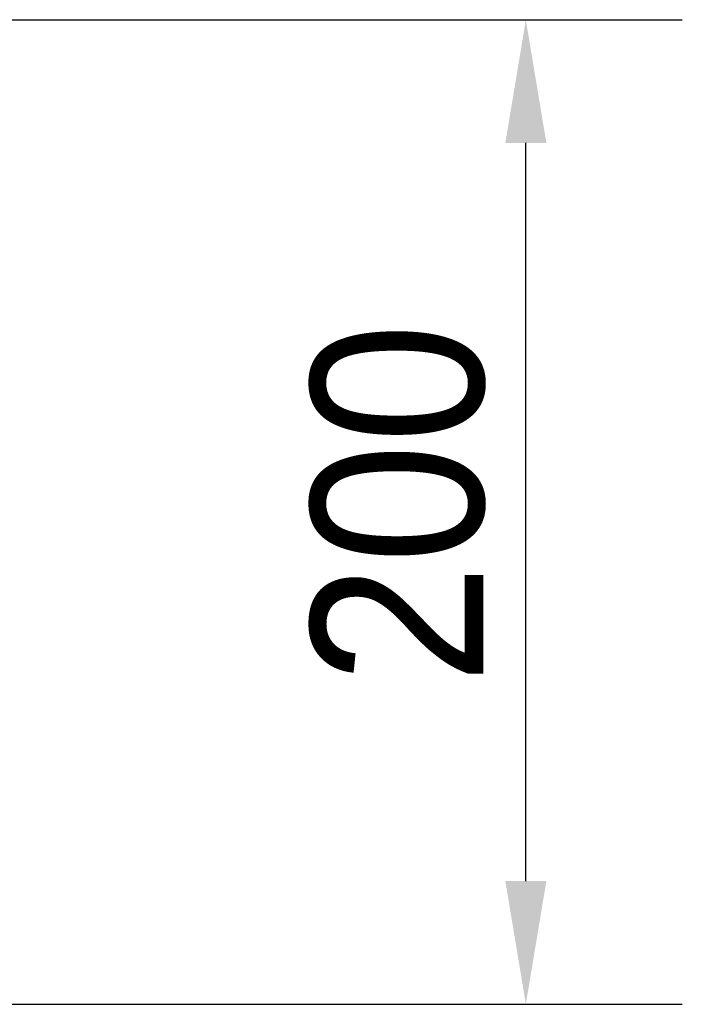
# Model space of a CAD drawing. Header units: millimetres. Extents: x 100 to 2000, y 93 to 3952.
# Tile 23 of 26: x 1244 to 1379, y 1527 to 1726. Entities that reach past the tile are written whole.
import ezdxf

# ---------------------------------------------------------------- set-up
doc = ezdxf.new("R2010")
doc.units = ezdxf.units.MM
doc.header["$LTSCALE"] = 10
doc.layers.add('Dimensions(ISO)', color=7, linetype='Continuous', lineweight=25)
doc.styles.add('Text_3.5mm', font='arial.ttf', dxfattribs={"width": 0.9})
doc.dimstyles.new('KS-STANDARD', dxfattribs={"dimscale": 10, "dimtxt": 3.5, "dimasz": 2.5, "dimexe": 3.175, "dimexo": 0, "dimgap": 0.8, "dimtad": 1, "dimdec": 1, "dimrnd": 1e-08, "dimtxsty": 'Text_3.5mm', "dimcen": 0.09, "dimdle": 10, "dimclrd": 7, "dimclre": 7, "dimclrt": 7, "dimadec": 0, "dimazin": 2, "dimtfac": 0.714286, "dimtdec": 4, "dimtmove": 0, "dimatfit": 3, "dimfxl": 0, "dimtolj": 1, "dimlwd": 25, "dimlwe": 25, "dimarcsym": 0})

# ---------------------------------------------------------------- blocks, each defined once
blk = doc.blocks.new('*D9')
at = {"layer": 'Defpoints', "color": 0, "linetype": 'Continuous'}
for p in [(1013.91, 1726.43), (1346.84, 1726.43), (842.75, 1526.6)]:
    blk.add_point(p, dxfattribs=at)
at = {"layer": 'Dimensions(ISO)', "color": 7, "linetype": 'Continuous', "lineweight": 25}
for p, q in [((1013.91, 1726.43), (1378.59, 1726.43)), ((1346.84, 1551.6), (1346.84, 1701.43)), ((842.75, 1526.6), (1378.59, 1526.6))]:
    blk.add_line(p, q, dxfattribs=at)
at = {"layer": 'Dimensions(ISO)', "color": 7, "linetype": 'Continuous'}
for points in [[(1342.68, 1701.43), (1351.01, 1701.43), (1346.84, 1726.43)], [(1342.68, 1551.6), (1351.01, 1551.6), (1346.84, 1526.6)]]:
    blk.add_solid(points, dxfattribs=at)
at = {"layer": 'Dimensions(ISO)', "color": 7, "linetype": 'Continuous', "lineweight": 25, "insert": (1320.97, 1591.5), "char_height": 35, "attachment_point": 4, "rotation": 90, "style": 'Text_3.5mm'}
blk.add_mtext('\\A1;200', dxfattribs=at)

msp = doc.modelspace()

# ---------------------------------------------------------------- dimensions: what is measured, and where the dimension line sits
at = {"layer": 'Dimensions(ISO)', "color": 7, "linetype": 'Continuous', "lineweight": 25}
dim = msp.add_linear_dim(base=(1346.84, 1726.43), p1=(842.75, 1526.6), p2=(1013.91, 1726.43), angle=90, dimstyle='KS-STANDARD', override={"dimgap": 0.8, "dimdec": 0, "dimtol": 0, "dimlim": 0, "dimtp": 0, "dimtm": 0, "dimtdec": 4, "dimtofl": 0, "dimatfit": 1}, dxfattribs=at)
dim.commit()
dim.dimension.update_dxf_attribs({"geometry": '*D9', "text_midpoint": (1346.84, 1626.51), "dimtype": 160})

doc.saveas('drawing.dxf')
